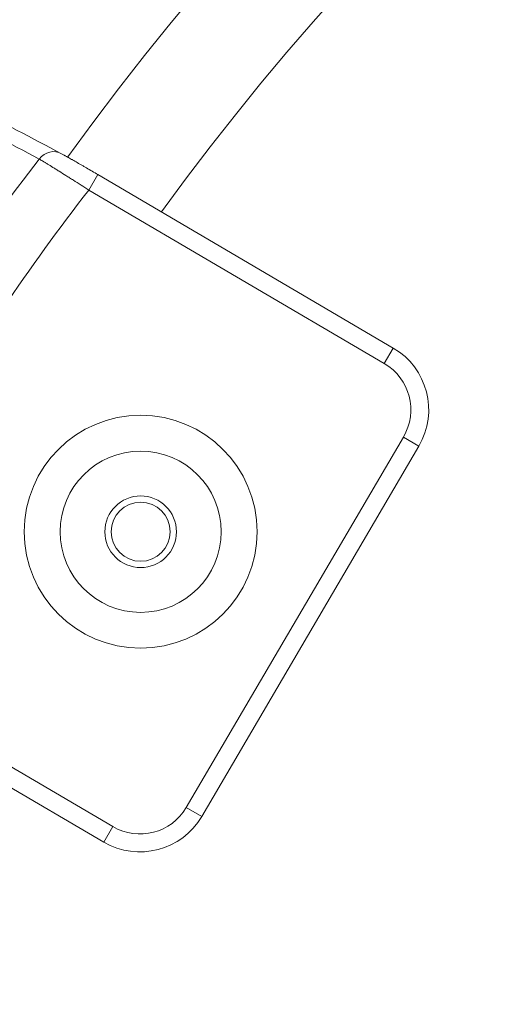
# Model space of a CAD drawing. Header units: millimetres. Extents: x 28 to 2257, y 19 to 785.
# Tile 10 of 55: x 895 to 923, y 592 to 647. Entities that reach past the tile are written whole.
import ezdxf
from ezdxf.lldxf.tags import DXFTag

# ---------------------------------------------------------------- set-up
doc = ezdxf.new("R2010")
doc.units = ezdxf.units.MM
doc.layers.add('1', color=7, linetype='Continuous', true_color=0xffffff)
tags = doc.linetypes.add('DASHED', pattern=[25.72, 12.86, -12.86]).pattern_tags.tags
tags[6:7] = [DXFTag(74, 4), DXFTag(75, 0), DXFTag(340, '0'), DXFTag(46, 0.0), DXFTag(50, 0.0), DXFTag(44, 0.0), DXFTag(45, 0.0)]
tags[4:5] = [DXFTag(74, 4), DXFTag(75, 0), DXFTag(340, '0'), DXFTag(46, 0.0), DXFTag(50, 0.0), DXFTag(44, 0.0), DXFTag(45, 0.0)]

msp = doc.modelspace()

# ---------------------------------------------------------------- linework, layer by layer
at = {"layer": '1', "color": 155, "linetype": 'Continuous', "lineweight": 18}
for p, q in [((899.816, 638.524), (899.31, 637.661)), ((899.816, 638.524), (916.313, 628.847)), ((915.807, 627.985), (899.31, 637.661)), ((916.313, 628.847), (915.807, 627.985)), ((904.752, 603.208), (916.877, 623.88)), ((917.74, 623.374), (916.877, 623.88)), ((917.739, 623.374), (905.614, 602.702)), ((884.15, 611.815), (900.647, 602.138)), ((900.141, 601.276), (883.644, 610.952)), ((905.614, 602.702), (904.752, 603.208)), ((900.141, 601.275), (900.647, 602.138))]:
    msp.add_line(p, q, dxfattribs=at)
for centre, radius in [((1026.045, 547.094), 191), ((1026.045, 547.094), 177.917), ((1026.045, 547.094), 173.281), ((902.204, 618.594), 6.5), ((902.204, 618.594), 4.5), ((902.204, 618.594), 2), ((902.204, 618.594), 1.65)]:
    msp.add_circle(centre, radius, dxfattribs=at)
at = {"layer": '1', "color": 155, "linetype": 'DASHED', "lineweight": 18}
msp.add_circle((902.204, 618.594), 2, dxfattribs=at)
at = {"layer": '1', "color": 155, "linetype": 'Continuous', "lineweight": 18}
for centre, radius, start, end in [((1026.045, 547.094), 157.803, 35.77859, 144.15266), ((1026.045, 547.094), 151.776, 36.0225, 143.9325), ((988.46, 568), 116.384, 142.16351, 146.08869), ((988.46, 568), 113.139, 141.9962, 146.14032), ((1026.045, 547.094), 157.803, 155.77859, 264.15438)]:
    msp.add_arc(centre, radius, start, end, dxfattribs=at)
for centre, major_axis, ratio, start_param, end_param in [((897.276, 638.822), (-0.469, -0.883), 0.925216, 3.095581, 4.552591), ((914.288, 625.397), (3.871, 1.009), 0.999848, 5.497939, 7.068431), ((914.288, 625.397), (-2.904, -0.757), 0.999695, 2.356347, 3.926839), ((902.164, 604.727), (-0.757, 2.904), 0.999695, 2.356347, 3.926839), ((902.164, 604.727), (-1.009, 3.871), 0.999848, 2.356347, 3.926839)]:
    msp.add_ellipse(centre, major_axis=major_axis, ratio=ratio, start_param=start_param, end_param=end_param, dxfattribs=at)
for points in [[(896.544, 639.391), (893.251, 641.133), (889.961, 642.874), (886.675, 644.612)], [(887.922, 644.917), (891.205, 643.175), (894.492, 641.431), (897.782, 639.685)]]:
    msp.add_open_spline(points, degree=3, dxfattribs=at)
for points, knots in [([(897.782, 639.685), (897.824, 639.663), (897.874, 639.636), (897.944, 639.597), (897.959, 639.589), (897.989, 639.573), (898.035, 639.547), (898.084, 639.52), (898.187, 639.462), (898.261, 639.421), (898.362, 639.364), (898.382, 639.352), (898.424, 639.328), (898.445, 639.316), (898.51, 639.28), (898.554, 639.255), (898.688, 639.178), (898.782, 639.124), (898.928, 639.04), (898.977, 639.012), (899.053, 638.968), (899.078, 638.953), (899.13, 638.924), (899.156, 638.909), (899.285, 638.834), (899.389, 638.773), (899.601, 638.65), (899.708, 638.587), (899.816, 638.524)], [0, 0, 0, 0, 0.125, 0.125, 0.15625, 0.15625, 0.1875, 0.25, 0.25, 0.375, 0.375, 0.40625, 0.40625, 0.4375, 0.4375, 0.5, 0.5, 0.625, 0.625, 0.6875, 0.6875, 0.71875, 0.71875, 0.75, 0.75, 0.875, 0.875, 1, 1, 1, 1]), ([(899.31, 637.661), (899.162, 637.755), (899.017, 637.848), (898.728, 638.032), (898.586, 638.122), (898.41, 638.233), (898.375, 638.255), (898.305, 638.299), (898.27, 638.321), (898.167, 638.386), (898.099, 638.429), (897.901, 638.554), (897.774, 638.634), (897.59, 638.748), (897.531, 638.785), (897.443, 638.84), (897.414, 638.858), (897.358, 638.893), (897.33, 638.911), (897.193, 638.995), (897.092, 639.058), (896.952, 639.144), (896.908, 639.171), (896.844, 639.21), (896.823, 639.223), (896.783, 639.247), (896.763, 639.259), (896.668, 639.317), (896.601, 639.357), (896.544, 639.391)], [0, 0, 0, 0, 0.125, 0.125, 0.25, 0.25, 0.28125, 0.28125, 0.3125, 0.3125, 0.375, 0.375, 0.5, 0.5, 0.5625, 0.5625, 0.59375, 0.59375, 0.625, 0.625, 0.75, 0.75, 0.8125, 0.8125, 0.84375, 0.84375, 0.875, 0.875, 1, 1, 1, 1])]:
    msp.add_open_spline(points, degree=3, knots=knots, dxfattribs=at)

doc.saveas('drawing.dxf')
